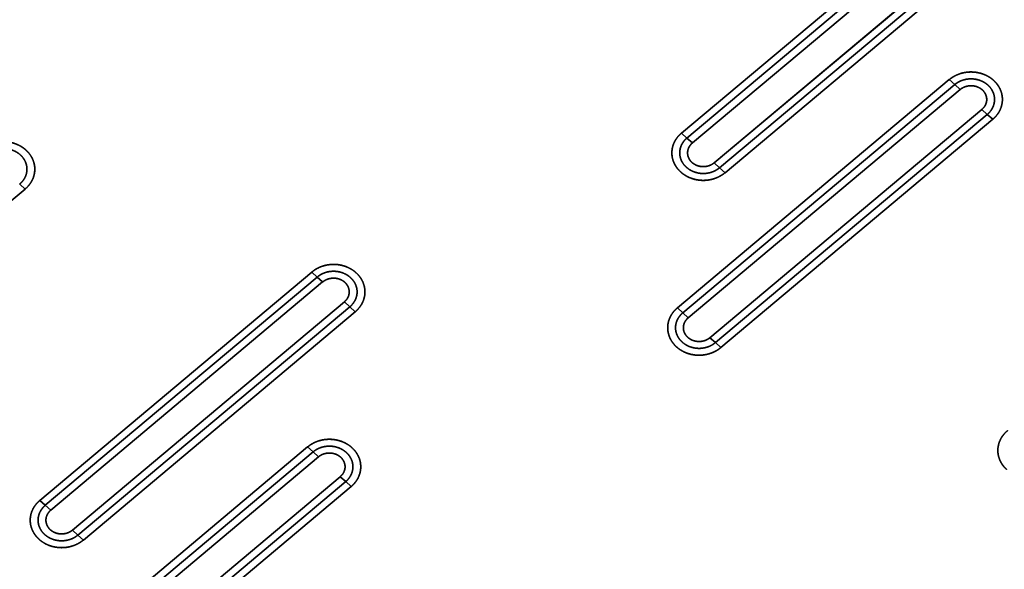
# Model space of a CAD drawing. Extents: x -8 to 2003, y -38 to 1514.
# Tile 4 of 31: x 251 to 440, y 272 to 377. Entities that reach past the tile are written whole.
import ezdxf

# ---------------------------------------------------------------- set-up
doc = ezdxf.new("R2010")
doc.units = 0
doc.layers.get('0').update_dxf_attribs({"lineweight": 13})

# ---------------------------------------------------------------- blocks, each defined once
blk = doc.blocks.new('BLOCK59')
at = {"color": 7, "lineweight": 35}
for p, q in [((260.4, 339.08), (208.43, 295.48)), ((260.4, 339.08), (208.43, 295.48)), ((261.44, 338.14), (209.47, 294.53)), ((209.47, 294.53), (261.44, 338.14)), ((210.51, 293.58), (262.48, 337.19)), ((210.51, 293.58), (262.48, 337.19)), ((214.66, 289.8), (266.63, 333.4)), ((266.63, 333.4), (214.66, 289.8)), ((215.7, 288.85), (267.67, 332.45)), ((215.7, 288.85), (267.67, 332.45)), ((216.74, 287.9), (268.7, 331.51)), ((216.74, 287.9), (268.7, 331.51)), ((259.6, 305.68), (207.63, 262.08)), ((259.6, 305.68), (207.63, 262.08)), ((260.64, 304.73), (208.67, 261.13)), ((208.67, 261.13), (260.64, 304.73)), ((209.71, 260.18), (261.68, 303.79)), ((209.71, 260.18), (261.68, 303.79)), ((213.86, 256.39), (265.83, 300)), ((265.83, 300), (213.86, 256.39)), ((214.9, 255.44), (266.87, 299.05)), ((214.9, 255.44), (266.87, 299.05)), ((215.94, 254.5), (267.91, 298.1)), ((215.94, 254.5), (267.91, 298.1)), ((31.02, 241.18), (82.99, 284.78)), ((31.02, 241.18), (82.99, 284.78)), ((137.78, 268.93), (85.81, 225.32)), ((137.78, 268.93), (85.81, 225.32)), ((138.82, 267.98), (86.85, 224.37)), ((86.85, 224.37), (138.82, 267.98)), ((87.89, 223.43), (139.85, 267.03)), ((87.89, 223.43), (139.85, 267.03)), ((92.04, 219.64), (144.01, 263.24)), ((144.01, 263.24), (92.04, 219.64)), ((93.08, 218.69), (145.05, 262.29)), ((93.08, 218.69), (145.05, 262.29)), ((94.12, 217.74), (146.08, 261.35)), ((94.12, 217.74), (146.08, 261.35)), ((136.98, 235.52), (85.01, 191.92)), ((136.98, 235.52), (85.01, 191.92)), ((138.02, 234.57), (86.05, 190.97)), ((86.05, 190.97), (138.02, 234.57)), ((87.09, 190.02), (139.05, 233.63)), ((87.09, 190.02), (139.05, 233.63)), ((91.24, 186.23), (143.21, 229.84)), ((143.21, 229.84), (91.24, 186.23)), ((92.28, 185.29), (144.25, 228.89)), ((92.28, 185.29), (144.25, 228.89)), ((93.32, 184.34), (145.28, 227.94)), ((93.32, 184.34), (145.28, 227.94))]:
    blk.add_line(p, q, dxfattribs=at)
at = {"color": 7, "lineweight": 35, "ltscale": 0.035136}
for p, q in [((259.6, 305.68), (260.64, 304.73)), ((259.6, 305.68), (260.64, 304.73)), ((260.64, 304.73), (261.68, 303.79)), ((260.64, 304.73), (261.68, 303.79)), ((266.87, 299.05), (265.83, 300)), ((266.87, 299.05), (265.83, 300)), ((267.91, 298.1), (266.87, 299.05)), ((267.91, 298.1), (266.87, 299.05)), ((208.43, 295.48), (209.47, 294.53)), ((208.43, 295.48), (209.47, 294.53)), ((209.47, 294.53), (210.51, 293.58)), ((209.47, 294.53), (210.51, 293.58)), ((215.7, 288.85), (214.66, 289.8)), ((215.7, 288.85), (214.66, 289.8)), ((216.74, 287.9), (215.7, 288.85)), ((216.74, 287.9), (215.7, 288.85)), ((82.99, 284.78), (81.95, 285.73)), ((82.99, 284.78), (81.95, 285.73)), ((137.78, 268.93), (138.82, 267.98)), ((137.78, 268.93), (138.82, 267.98)), ((138.82, 267.98), (139.85, 267.03)), ((138.82, 267.98), (139.85, 267.03)), ((145.05, 262.29), (144.01, 263.24)), ((145.05, 262.29), (144.01, 263.24)), ((146.08, 261.35), (145.05, 262.29)), ((146.08, 261.35), (145.05, 262.29)), ((207.63, 262.08), (208.67, 261.13)), ((207.63, 262.08), (208.67, 261.13)), ((208.67, 261.13), (209.71, 260.18)), ((208.67, 261.13), (209.71, 260.18)), ((214.9, 255.44), (213.86, 256.39)), ((214.9, 255.44), (213.86, 256.39)), ((215.94, 254.5), (214.9, 255.44)), ((215.94, 254.5), (214.9, 255.44)), ((136.98, 235.52), (138.02, 234.57)), ((136.98, 235.52), (138.02, 234.57)), ((138.02, 234.57), (139.05, 233.63)), ((138.02, 234.57), (139.05, 233.63)), ((144.25, 228.89), (143.21, 229.84)), ((144.25, 228.89), (143.21, 229.84)), ((145.28, 227.94), (144.25, 228.89)), ((145.28, 227.94), (144.25, 228.89)), ((85.81, 225.32), (86.85, 224.37)), ((85.81, 225.32), (86.85, 224.37)), ((86.85, 224.37), (87.89, 223.43)), ((86.85, 224.37), (87.89, 223.43)), ((93.08, 218.69), (92.04, 219.64)), ((93.08, 218.69), (92.04, 219.64)), ((94.12, 217.74), (93.08, 218.69)), ((94.12, 217.74), (93.08, 218.69))]:
    blk.add_line(p, q, dxfattribs=at)
at = {"color": 7, "lineweight": 35}
for points, knots in [([(259.6, 305.68), (260.01, 306.03), (260.47, 306.33), (260.96, 306.58), (262.01, 306.98), (263.12, 307.15), (263.7, 307.18), (264.83, 307.12), (265.92, 306.82), (266.45, 306.62), (267.1, 306.28), (267.69, 305.86), (267.83, 305.75), (267.96, 305.64), (268.08, 305.53)], [0, 0, 0, 0, 0, 0, 3.548015, 3.548015, 3.548015, 7.176611, 7.176611, 7.176611, 10.782581, 10.782581, 10.782581, 11.906057, 11.906057, 11.906057, 11.906057, 11.906057, 11.906057]), ([(268.08, 305.53), (267.59, 305.98), (267, 306.38), (266.33, 306.71), (264.86, 307.16), (263.29, 307.19), (262.52, 307.1), (261.41, 306.79), (260.44, 306.29), (260.14, 306.1), (259.86, 305.9), (259.6, 305.68)], [0, 0, 0, 0, 0, 0, 6.233792, 6.233792, 6.233792, 12.425767, 12.425767, 12.425767, 15.561344, 15.561344, 15.561344, 15.561344, 15.561344, 15.561344]), ([(260.64, 304.73), (261.12, 305.14), (261.67, 305.46), (262.29, 305.68), (263.52, 305.92), (264.76, 305.78), (265.34, 305.63), (266.28, 305.23), (267.05, 304.61), (267.34, 304.32), (267.82, 303.68), (268.11, 302.96), (268.21, 302.6), (268.32, 301.73), (268.15, 300.87), (267.97, 300.39), (267.64, 299.83), (267.19, 299.35), (267.09, 299.24), (266.98, 299.14), (266.87, 299.05)], [0, 0, 0, 0, 0, 0, 4.718868, 4.718868, 4.718868, 9.044568, 9.044568, 9.044568, 12.144535, 12.144535, 12.144535, 15.08514, 15.08514, 15.08514, 18.964181, 18.964181, 18.964181, 20.080986, 20.080986, 20.080986, 20.080986, 20.080986, 20.080986]), ([(260.64, 304.73), (260.95, 305), (261.31, 305.23), (261.68, 305.42), (262.57, 305.75), (263.51, 305.86), (264.03, 305.86), (264.99, 305.74), (265.88, 305.39), (266.27, 305.19), (266.96, 304.72), (267.52, 304.1), (267.74, 303.77), (268.1, 303.08), (268.25, 302.33), (268.28, 301.96), (268.23, 301.21), (267.99, 300.5), (267.83, 300.16), (267.54, 299.72), (267.18, 299.34), (267.08, 299.24), (266.98, 299.14), (266.87, 299.05)], [0, 0, 0, 0, 0, 0, 2.812135, 2.812135, 2.812135, 6.245007, 6.245007, 6.245007, 9.14838, 9.14838, 9.14838, 11.888758, 11.888758, 11.888758, 14.49643, 14.49643, 14.49643, 17.115495, 17.115495, 17.115495, 18.087579, 18.087579, 18.087579, 18.087579, 18.087579, 18.087579]), ([(268.08, 305.53), (268.47, 305.17), (268.82, 304.77), (269.11, 304.34), (269.57, 303.41), (269.76, 302.41), (269.79, 301.91), (269.71, 300.9), (269.37, 299.94), (269.13, 299.49), (268.74, 298.93), (268.27, 298.43), (268.15, 298.32), (268.03, 298.21), (267.91, 298.1)], [0, 0, 0, 0, 0, 0, 3.459933, 3.459933, 3.459933, 6.845015, 6.845015, 6.845015, 10.255085, 10.255085, 10.255085, 11.337267, 11.337267, 11.337267, 11.337267, 11.337267, 11.337267]), ([(267.91, 298.1), (268.39, 298.51), (268.83, 298.99), (269.2, 299.55), (269.68, 300.66), (269.8, 301.87), (269.77, 302.4), (269.56, 303.44), (269.08, 304.38), (268.79, 304.81), (268.45, 305.19), (268.08, 305.53)], [0, 0, 0, 0, 0, 0, 5.867986, 5.867986, 5.867986, 10.485978, 10.485978, 10.485978, 15.122819, 15.122819, 15.122819, 15.122819, 15.122819, 15.122819]), ([(261.68, 303.79), (261.95, 304.02), (262.27, 304.21), (262.61, 304.35), (263.34, 304.54), (264.1, 304.53), (264.48, 304.47), (265.02, 304.31), (265.5, 304.04), (265.65, 303.94), (265.79, 303.83), (265.92, 303.71)], [0, 0, 0, 0, 0, 0, 3.068636, 3.068636, 3.068636, 6.169147, 6.169147, 6.169147, 7.68035, 7.68035, 7.68035, 7.68035, 7.68035, 7.68035]), ([(261.68, 303.79), (261.94, 304), (262.23, 304.19), (262.56, 304.33), (263.33, 304.55), (264.14, 304.54), (264.59, 304.46), (265.14, 304.26), (265.62, 303.95), (265.72, 303.88), (265.82, 303.79), (265.92, 303.71)], [0, 0, 0, 0, 0, 0, 2.938005, 2.938005, 2.938005, 6.668285, 6.668285, 6.668285, 7.774305, 7.774305, 7.774305, 7.774305, 7.774305, 7.774305]), ([(265.92, 303.71), (266.18, 303.47), (266.4, 303.2), (266.56, 302.89), (266.79, 302.25), (266.77, 301.57), (266.7, 301.24), (266.5, 300.77), (266.2, 300.36), (266.08, 300.23), (265.96, 300.11), (265.83, 300)], [0, 0, 0, 0, 0, 0, 3.007019, 3.007019, 3.007019, 5.984959, 5.984959, 5.984959, 7.462987, 7.462987, 7.462987, 7.462987, 7.462987, 7.462987]), ([(265.92, 303.71), (266.15, 303.49), (266.35, 303.25), (266.52, 302.98), (266.74, 302.41), (266.78, 301.8), (266.75, 301.5), (266.61, 300.98), (266.33, 300.52), (266.18, 300.33), (266.01, 300.15), (265.83, 300)], [0, 0, 0, 0, 0, 0, 2.763179, 2.763179, 2.763179, 5.471154, 5.471154, 5.471154, 7.56044, 7.56044, 7.56044, 7.56044, 7.56044, 7.56044]), ([(208.43, 295.48), (207.95, 295.07), (207.51, 294.59), (207.14, 294.03), (206.65, 292.92), (206.54, 291.72), (206.57, 291.18), (206.78, 290.14), (207.25, 289.2), (207.55, 288.77), (207.89, 288.39), (208.25, 288.06)], [0, 0, 0, 0, 0, 0, 5.867986, 5.867986, 5.867986, 10.485978, 10.485978, 10.485978, 15.122819, 15.122819, 15.122819, 15.122819, 15.122819, 15.122819]), ([(208.25, 288.06), (207.87, 288.41), (207.52, 288.81), (207.23, 289.24), (206.77, 290.17), (206.57, 291.17), (206.54, 291.67), (206.62, 292.68), (206.97, 293.64), (207.21, 294.1), (207.59, 294.66), (208.07, 295.15), (208.18, 295.26), (208.31, 295.37), (208.43, 295.48)], [0, 0, 0, 0, 0, 0, 3.459933, 3.459933, 3.459933, 6.845015, 6.845015, 6.845015, 10.255085, 10.255085, 10.255085, 11.337267, 11.337267, 11.337267, 11.337267, 11.337267, 11.337267]), ([(74.69, 292.36), (75.1, 292.71), (75.56, 293.01), (76.05, 293.26), (77.1, 293.66), (78.21, 293.83), (78.78, 293.86), (79.92, 293.8), (81.01, 293.5), (81.54, 293.3), (82.19, 292.96), (82.78, 292.54), (82.91, 292.43), (83.04, 292.32), (83.17, 292.21)], [0, 0, 0, 0, 0, 0, 3.548015, 3.548015, 3.548015, 7.176611, 7.176611, 7.176611, 10.782581, 10.782581, 10.782581, 11.906057, 11.906057, 11.906057, 11.906057, 11.906057, 11.906057]), ([(83.17, 292.21), (82.67, 292.66), (82.09, 293.06), (81.41, 293.39), (79.95, 293.84), (78.38, 293.87), (77.6, 293.78), (76.49, 293.47), (75.53, 292.97), (75.23, 292.78), (74.94, 292.58), (74.69, 292.36)], [0, 0, 0, 0, 0, 0, 6.233792, 6.233792, 6.233792, 12.425767, 12.425767, 12.425767, 15.561344, 15.561344, 15.561344, 15.561344, 15.561344, 15.561344]), ([(215.7, 288.85), (215.22, 288.45), (214.66, 288.13), (214.05, 287.9), (212.82, 287.66), (211.58, 287.8), (211, 287.95), (210.06, 288.35), (209.29, 288.97), (209, 289.26), (208.52, 289.9), (208.22, 290.62), (208.13, 290.98), (208.02, 291.85), (208.19, 292.72), (208.37, 293.19), (208.7, 293.75), (209.14, 294.23), (209.25, 294.34), (209.36, 294.44), (209.47, 294.53)], [0, 0, 0, 0, 0, 0, 4.718867, 4.718867, 4.718867, 9.044567, 9.044567, 9.044567, 12.144534, 12.144534, 12.144534, 15.08514, 15.08514, 15.08514, 18.96418, 18.96418, 18.96418, 20.080986, 20.080986, 20.080986, 20.080986, 20.080986, 20.080986]), ([(215.7, 288.85), (215.38, 288.58), (215.03, 288.35), (214.65, 288.16), (213.77, 287.83), (212.83, 287.72), (212.3, 287.72), (211.35, 287.85), (210.46, 288.19), (210.07, 288.39), (209.37, 288.86), (208.82, 289.48), (208.59, 289.81), (208.24, 290.5), (208.08, 291.25), (208.06, 291.62), (208.1, 292.37), (208.34, 293.08), (208.51, 293.42), (208.8, 293.86), (209.15, 294.24), (209.26, 294.34), (209.36, 294.44), (209.47, 294.53)], [0, 0, 0, 0, 0, 0, 2.812135, 2.812135, 2.812135, 6.245007, 6.245007, 6.245007, 9.14838, 9.14838, 9.14838, 11.888757, 11.888757, 11.888757, 14.49643, 14.49643, 14.49643, 17.115495, 17.115495, 17.115495, 18.087579, 18.087579, 18.087579, 18.087579, 18.087579, 18.087579]), ([(210.42, 289.87), (210.18, 290.09), (209.98, 290.33), (209.82, 290.6), (209.59, 291.18), (209.56, 291.78), (209.59, 292.08), (209.73, 292.6), (210.01, 293.07), (210.16, 293.26), (210.32, 293.43), (210.51, 293.58)], [0, 0, 0, 0, 0, 0, 2.763179, 2.763179, 2.763179, 5.471154, 5.471154, 5.471154, 7.56044, 7.56044, 7.56044, 7.56044, 7.56044, 7.56044]), ([(210.42, 289.87), (210.16, 290.11), (209.94, 290.38), (209.77, 290.69), (209.55, 291.33), (209.57, 292.01), (209.64, 292.34), (209.83, 292.81), (210.14, 293.22), (210.25, 293.35), (210.38, 293.47), (210.51, 293.58)], [0, 0, 0, 0, 0, 0, 3.007019, 3.007019, 3.007019, 5.984959, 5.984959, 5.984959, 7.462987, 7.462987, 7.462987, 7.462987, 7.462987, 7.462987]), ([(75.72, 291.41), (76.2, 291.82), (76.76, 292.14), (77.37, 292.36), (78.6, 292.6), (79.85, 292.46), (80.43, 292.31), (81.36, 291.91), (82.14, 291.29), (82.42, 291), (82.9, 290.36), (83.2, 289.64), (83.3, 289.28), (83.4, 288.41), (83.24, 287.55), (83.06, 287.07), (82.72, 286.51), (82.28, 286.03), (82.17, 285.92), (82.07, 285.82), (81.95, 285.73)], [0, 0, 0, 0, 0, 0, 4.718867, 4.718867, 4.718867, 9.044567, 9.044567, 9.044567, 12.144534, 12.144534, 12.144534, 15.085139, 15.085139, 15.085139, 18.96418, 18.96418, 18.96418, 20.080986, 20.080986, 20.080986, 20.080986, 20.080986, 20.080986]), ([(75.72, 291.41), (76.04, 291.68), (76.39, 291.91), (76.77, 292.1), (77.65, 292.43), (78.59, 292.54), (79.12, 292.54), (80.08, 292.42), (80.97, 292.07), (81.35, 291.87), (82.05, 291.4), (82.6, 290.78), (82.83, 290.45), (83.18, 289.76), (83.34, 289.01), (83.37, 288.64), (83.32, 287.89), (83.08, 287.18), (82.91, 286.84), (82.62, 286.4), (82.27, 286.02), (82.17, 285.92), (82.06, 285.82), (81.95, 285.73)], [0, 0, 0, 0, 0, 0, 2.812135, 2.812135, 2.812135, 6.245007, 6.245007, 6.245007, 9.14838, 9.14838, 9.14838, 11.888757, 11.888757, 11.888757, 14.49643, 14.49643, 14.49643, 17.115495, 17.115495, 17.115495, 18.087579, 18.087579, 18.087579, 18.087579, 18.087579, 18.087579]), ([(83.17, 292.21), (83.56, 291.85), (83.9, 291.45), (84.19, 291.02), (84.65, 290.09), (84.85, 289.09), (84.88, 288.59), (84.8, 287.58), (84.45, 286.62), (84.22, 286.17), (83.83, 285.61), (83.36, 285.11), (83.24, 285), (83.12, 284.89), (82.99, 284.78)], [0, 0, 0, 0, 0, 0, 3.459933, 3.459933, 3.459933, 6.845015, 6.845015, 6.845015, 10.255085, 10.255085, 10.255085, 11.337267, 11.337267, 11.337267, 11.337267, 11.337267, 11.337267]), ([(82.99, 284.78), (83.47, 285.19), (83.92, 285.67), (84.29, 286.23), (84.77, 287.34), (84.88, 288.55), (84.86, 289.08), (84.65, 290.12), (84.17, 291.06), (83.87, 291.49), (83.54, 291.87), (83.17, 292.21)], [0, 0, 0, 0, 0, 0, 5.867986, 5.867986, 5.867986, 10.485978, 10.485978, 10.485978, 15.122819, 15.122819, 15.122819, 15.122819, 15.122819, 15.122819]), ([(214.66, 289.8), (214.39, 289.56), (214.07, 289.37), (213.73, 289.23), (213, 289.04), (212.24, 289.05), (211.86, 289.11), (211.32, 289.28), (210.84, 289.55), (210.69, 289.64), (210.55, 289.75), (210.42, 289.87)], [0, 0, 0, 0, 0, 0, 3.068636, 3.068636, 3.068636, 6.169147, 6.169147, 6.169147, 7.68035, 7.68035, 7.68035, 7.68035, 7.68035, 7.68035]), ([(214.66, 289.8), (214.4, 289.58), (214.11, 289.39), (213.78, 289.25), (213.01, 289.03), (212.19, 289.04), (211.74, 289.12), (211.19, 289.32), (210.72, 289.63), (210.61, 289.71), (210.51, 289.79), (210.42, 289.87)], [0, 0, 0, 0, 0, 0, 2.938005, 2.938005, 2.938005, 6.668285, 6.668285, 6.668285, 7.774305, 7.774305, 7.774305, 7.774305, 7.774305, 7.774305]), ([(216.74, 287.9), (216.32, 287.55), (215.87, 287.25), (215.37, 287), (214.33, 286.61), (213.21, 286.43), (212.64, 286.4), (211.51, 286.47), (210.41, 286.76), (209.89, 286.96), (209.23, 287.3), (208.65, 287.72), (208.51, 287.83), (208.38, 287.94), (208.25, 288.06)], [0, 0, 0, 0, 0, 0, 3.548015, 3.548015, 3.548015, 7.176611, 7.176611, 7.176611, 10.782581, 10.782581, 10.782581, 11.906057, 11.906057, 11.906057, 11.906057, 11.906057, 11.906057]), ([(208.25, 288.06), (208.75, 287.61), (209.34, 287.2), (210.01, 286.88), (211.48, 286.42), (213.04, 286.39), (213.82, 286.49), (214.93, 286.79), (215.89, 287.29), (216.2, 287.48), (216.48, 287.68), (216.74, 287.9)], [0, 0, 0, 0, 0, 0, 6.233792, 6.233792, 6.233792, 12.425767, 12.425767, 12.425767, 15.561344, 15.561344, 15.561344, 15.561344, 15.561344, 15.561344]), ([(137.78, 268.93), (138.19, 269.27), (138.65, 269.57), (139.14, 269.82), (140.19, 270.22), (141.3, 270.39), (141.87, 270.42), (143.01, 270.36), (144.1, 270.07), (144.63, 269.87), (145.28, 269.53), (145.87, 269.1), (146, 269), (146.13, 268.89), (146.26, 268.77)], [0, 0, 0, 0, 0, 0, 3.548015, 3.548015, 3.548015, 7.176611, 7.176611, 7.176611, 10.782581, 10.782581, 10.782581, 11.906057, 11.906057, 11.906057, 11.906057, 11.906057, 11.906057]), ([(146.26, 268.77), (145.77, 269.22), (145.18, 269.62), (144.5, 269.95), (143.04, 270.41), (141.47, 270.44), (140.7, 270.34), (139.59, 270.04), (138.62, 269.53), (138.32, 269.35), (138.04, 269.14), (137.78, 268.93)], [0, 0, 0, 0, 0, 0, 6.233792, 6.233792, 6.233792, 12.425767, 12.425767, 12.425767, 15.561344, 15.561344, 15.561344, 15.561344, 15.561344, 15.561344]), ([(138.82, 267.98), (139.29, 268.38), (139.85, 268.7), (140.47, 268.93), (141.7, 269.16), (142.94, 269.03), (143.52, 268.88), (144.45, 268.48), (145.23, 267.86), (145.52, 267.56), (146, 266.93), (146.29, 266.21), (146.39, 265.84), (146.5, 264.97), (146.33, 264.11), (146.15, 263.64), (145.81, 263.08), (145.37, 262.59), (145.27, 262.49), (145.16, 262.39), (145.05, 262.29)], [0, 0, 0, 0, 0, 0, 4.718866, 4.718866, 4.718866, 9.044566, 9.044566, 9.044566, 12.144533, 12.144533, 12.144533, 15.085139, 15.085139, 15.085139, 18.964179, 18.964179, 18.964179, 20.080986, 20.080986, 20.080986, 20.080986, 20.080986, 20.080986]), ([(138.82, 267.98), (139.13, 268.24), (139.48, 268.47), (139.86, 268.66), (140.74, 268.99), (141.69, 269.11), (142.21, 269.11), (143.17, 268.98), (144.06, 268.64), (144.45, 268.44), (145.14, 267.96), (145.69, 267.35), (145.92, 267.02), (146.27, 266.33), (146.43, 265.58), (146.46, 265.2), (146.41, 264.46), (146.17, 263.75), (146, 263.4), (145.72, 262.97), (145.36, 262.58), (145.26, 262.48), (145.15, 262.39), (145.05, 262.29)], [0, 0, 0, 0, 0, 0, 2.812135, 2.812135, 2.812135, 6.245007, 6.245007, 6.245007, 9.14838, 9.14838, 9.14838, 11.888757, 11.888757, 11.888757, 14.49643, 14.49643, 14.49643, 17.115495, 17.115495, 17.115495, 18.087579, 18.087579, 18.087579, 18.087579, 18.087579, 18.087579]), ([(139.85, 267.03), (140.13, 267.26), (140.44, 267.45), (140.79, 267.6), (141.52, 267.79), (142.28, 267.77), (142.66, 267.72), (143.2, 267.55), (143.68, 267.28), (143.83, 267.18), (143.97, 267.07), (144.1, 266.95)], [0, 0, 0, 0, 0, 0, 3.068636, 3.068636, 3.068636, 6.169147, 6.169147, 6.169147, 7.68035, 7.68035, 7.68035, 7.68035, 7.68035, 7.68035]), ([(139.85, 267.03), (140.11, 267.25), (140.41, 267.43), (140.73, 267.57), (141.51, 267.79), (142.32, 267.78), (142.77, 267.7), (143.32, 267.5), (143.8, 267.2), (143.9, 267.12), (144, 267.04), (144.1, 266.95)], [0, 0, 0, 0, 0, 0, 2.938005, 2.938005, 2.938005, 6.668285, 6.668285, 6.668285, 7.774305, 7.774305, 7.774305, 7.774305, 7.774305, 7.774305]), ([(146.26, 268.77), (146.65, 268.42), (146.99, 268.02), (147.29, 267.58), (147.74, 266.66), (147.94, 265.66), (147.97, 265.15), (147.89, 264.14), (147.55, 263.19), (147.31, 262.73), (146.92, 262.17), (146.45, 261.68), (146.33, 261.56), (146.21, 261.45), (146.08, 261.35)], [0, 0, 0, 0, 0, 0, 3.459933, 3.459933, 3.459933, 6.845015, 6.845015, 6.845015, 10.255085, 10.255085, 10.255085, 11.337267, 11.337267, 11.337267, 11.337267, 11.337267, 11.337267]), ([(146.08, 261.35), (146.57, 261.75), (147.01, 262.24), (147.38, 262.8), (147.86, 263.91), (147.98, 265.11), (147.95, 265.64), (147.74, 266.69), (147.26, 267.62), (146.97, 268.05), (146.63, 268.44), (146.26, 268.77)], [0, 0, 0, 0, 0, 0, 5.867986, 5.867986, 5.867986, 10.485978, 10.485978, 10.485978, 15.122819, 15.122819, 15.122819, 15.122819, 15.122819, 15.122819]), ([(144.1, 266.95), (144.36, 266.72), (144.57, 266.44), (144.74, 266.14), (144.96, 265.49), (144.94, 264.82), (144.87, 264.49), (144.68, 264.01), (144.38, 263.6), (144.26, 263.47), (144.14, 263.35), (144.01, 263.24)], [0, 0, 0, 0, 0, 0, 3.007019, 3.007019, 3.007019, 5.984959, 5.984959, 5.984959, 7.462987, 7.462987, 7.462987, 7.462987, 7.462987, 7.462987]), ([(144.1, 266.95), (144.33, 266.74), (144.53, 266.49), (144.69, 266.22), (144.92, 265.65), (144.96, 265.04), (144.93, 264.74), (144.78, 264.23), (144.5, 263.76), (144.36, 263.57), (144.19, 263.4), (144.01, 263.24)], [0, 0, 0, 0, 0, 0, 2.763179, 2.763179, 2.763179, 5.471154, 5.471154, 5.471154, 7.56044, 7.56044, 7.56044, 7.56044, 7.56044, 7.56044]), ([(207.45, 254.65), (207.07, 255.01), (206.72, 255.41), (206.43, 255.84), (205.97, 256.76), (205.77, 257.77), (205.74, 258.27), (205.82, 259.28), (206.17, 260.24), (206.41, 260.69), (206.79, 261.25), (207.27, 261.74), (207.38, 261.86), (207.51, 261.97), (207.63, 262.08)], [0, 0, 0, 0, 0, 0, 3.459933, 3.459933, 3.459933, 6.845015, 6.845015, 6.845015, 10.255085, 10.255085, 10.255085, 11.337267, 11.337267, 11.337267, 11.337267, 11.337267, 11.337267]), ([(207.63, 262.08), (207.15, 261.67), (206.71, 261.19), (206.34, 260.63), (205.85, 259.52), (205.74, 258.31), (205.77, 257.78), (205.98, 256.74), (206.45, 255.8), (206.75, 255.37), (207.09, 254.99), (207.45, 254.65)], [0, 0, 0, 0, 0, 0, 5.867986, 5.867986, 5.867986, 10.485978, 10.485978, 10.485978, 15.122819, 15.122819, 15.122819, 15.122819, 15.122819, 15.122819]), ([(214.9, 255.44), (214.42, 255.04), (213.86, 254.72), (213.25, 254.5), (212.02, 254.26), (210.78, 254.4), (210.2, 254.55), (209.26, 254.95), (208.49, 255.57), (208.2, 255.86), (207.72, 256.49), (207.42, 257.22), (207.33, 257.58), (207.22, 258.45), (207.39, 259.31), (207.57, 259.78), (207.9, 260.35), (208.34, 260.83), (208.45, 260.93), (208.56, 261.03), (208.67, 261.13)], [0, 0, 0, 0, 0, 0, 4.718866, 4.718866, 4.718866, 9.044567, 9.044567, 9.044567, 12.144534, 12.144534, 12.144534, 15.085139, 15.085139, 15.085139, 18.96418, 18.96418, 18.96418, 20.080986, 20.080986, 20.080986, 20.080986, 20.080986, 20.080986]), ([(214.9, 255.44), (214.58, 255.18), (214.23, 254.95), (213.85, 254.76), (212.97, 254.43), (212.03, 254.32), (211.5, 254.32), (210.55, 254.44), (209.66, 254.78), (209.27, 254.99), (208.58, 255.46), (208.02, 256.08), (207.79, 256.41), (207.44, 257.1), (207.28, 257.85), (207.26, 258.22), (207.3, 258.97), (207.54, 259.68), (207.71, 260.02), (208, 260.45), (208.35, 260.84), (208.46, 260.94), (208.56, 261.04), (208.67, 261.13)], [0, 0, 0, 0, 0, 0, 2.812135, 2.812135, 2.812135, 6.245007, 6.245007, 6.245007, 9.14838, 9.14838, 9.14838, 11.888757, 11.888757, 11.888757, 14.49643, 14.49643, 14.49643, 17.115495, 17.115495, 17.115495, 18.087579, 18.087579, 18.087579, 18.087579, 18.087579, 18.087579]), ([(209.62, 256.47), (209.36, 256.71), (209.14, 256.98), (208.97, 257.28), (208.75, 257.93), (208.77, 258.6), (208.84, 258.94), (209.03, 259.41), (209.34, 259.82), (209.45, 259.95), (209.58, 260.07), (209.71, 260.18)], [0, 0, 0, 0, 0, 0, 3.007019, 3.007019, 3.007019, 5.984959, 5.984959, 5.984959, 7.462987, 7.462987, 7.462987, 7.462987, 7.462987, 7.462987]), ([(209.62, 256.47), (209.38, 256.68), (209.18, 256.93), (209.02, 257.2), (208.79, 257.77), (208.76, 258.38), (208.79, 258.68), (208.93, 259.2), (209.21, 259.66), (209.36, 259.85), (209.52, 260.03), (209.71, 260.18)], [0, 0, 0, 0, 0, 0, 2.763179, 2.763179, 2.763179, 5.471154, 5.471154, 5.471154, 7.56044, 7.56044, 7.56044, 7.56044, 7.56044, 7.56044]), ([(213.86, 256.39), (213.59, 256.16), (213.27, 255.97), (212.93, 255.82), (212.2, 255.63), (211.44, 255.65), (211.06, 255.71), (210.52, 255.87), (210.04, 256.14), (209.89, 256.24), (209.75, 256.35), (209.62, 256.47)], [0, 0, 0, 0, 0, 0, 3.068636, 3.068636, 3.068636, 6.169147, 6.169147, 6.169147, 7.68035, 7.68035, 7.68035, 7.68035, 7.68035, 7.68035]), ([(213.86, 256.39), (213.6, 256.17), (213.31, 255.99), (212.98, 255.85), (212.21, 255.63), (211.39, 255.64), (210.94, 255.72), (210.39, 255.92), (209.92, 256.23), (209.81, 256.3), (209.71, 256.38), (209.62, 256.47)], [0, 0, 0, 0, 0, 0, 2.938005, 2.938005, 2.938005, 6.668285, 6.668285, 6.668285, 7.774305, 7.774305, 7.774305, 7.774305, 7.774305, 7.774305]), ([(215.94, 254.5), (215.52, 254.15), (215.07, 253.85), (214.57, 253.6), (213.53, 253.2), (212.41, 253.03), (211.84, 253), (210.71, 253.06), (209.61, 253.35), (209.09, 253.56), (208.43, 253.89), (207.85, 254.32), (207.71, 254.43), (207.58, 254.54), (207.45, 254.65)], [0, 0, 0, 0, 0, 0, 3.548015, 3.548015, 3.548015, 7.176611, 7.176611, 7.176611, 10.782581, 10.782581, 10.782581, 11.906057, 11.906057, 11.906057, 11.906057, 11.906057, 11.906057]), ([(207.45, 254.65), (207.95, 254.2), (208.54, 253.8), (209.21, 253.47), (210.68, 253.02), (212.24, 252.99), (213.02, 253.08), (214.13, 253.39), (215.09, 253.89), (215.4, 254.08), (215.68, 254.28), (215.94, 254.5)], [0, 0, 0, 0, 0, 0, 6.233792, 6.233792, 6.233792, 12.425767, 12.425767, 12.425767, 15.561343, 15.561343, 15.561343, 15.561343, 15.561343, 15.561343]), ([(270.55, 231.22), (270.16, 231.57), (269.81, 231.97), (269.52, 232.41), (269.06, 233.33), (268.87, 234.33), (268.84, 234.84), (268.92, 235.84), (269.26, 236.8), (269.5, 237.26), (269.89, 237.82), (270.36, 238.31), (270.48, 238.42), (270.6, 238.53), (270.73, 238.64)], [0, 0, 0, 0, 0, 0, 3.459933, 3.459933, 3.459933, 6.845015, 6.845015, 6.845015, 10.255085, 10.255085, 10.255085, 11.337267, 11.337267, 11.337267, 11.337267, 11.337267, 11.337267]), ([(270.73, 238.64), (270.24, 238.23), (269.8, 237.75), (269.43, 237.19), (268.95, 236.08), (268.83, 234.88), (268.86, 234.34), (269.07, 233.3), (269.55, 232.36), (269.84, 231.94), (270.18, 231.55), (270.55, 231.22)], [0, 0, 0, 0, 0, 0, 5.867986, 5.867986, 5.867986, 10.485978, 10.485978, 10.485978, 15.122819, 15.122819, 15.122819, 15.122819, 15.122819, 15.122819]), ([(136.98, 235.52), (137.39, 235.87), (137.85, 236.17), (138.34, 236.42), (139.39, 236.82), (140.5, 236.99), (141.07, 237.02), (142.21, 236.96), (143.3, 236.66), (143.83, 236.46), (144.48, 236.12), (145.07, 235.7), (145.2, 235.59), (145.34, 235.48), (145.46, 235.37)], [0, 0, 0, 0, 0, 0, 3.548015, 3.548015, 3.548015, 7.176611, 7.176611, 7.176611, 10.782581, 10.782581, 10.782581, 11.906057, 11.906057, 11.906057, 11.906057, 11.906057, 11.906057]), ([(145.46, 235.37), (144.97, 235.82), (144.38, 236.22), (143.7, 236.55), (142.24, 237), (140.67, 237.03), (139.9, 236.94), (138.79, 236.63), (137.82, 236.13), (137.52, 235.94), (137.24, 235.74), (136.98, 235.52)], [0, 0, 0, 0, 0, 0, 6.233792, 6.233792, 6.233792, 12.425767, 12.425767, 12.425767, 15.561343, 15.561343, 15.561343, 15.561343, 15.561343, 15.561343]), ([(138.02, 234.57), (138.5, 234.98), (139.05, 235.3), (139.67, 235.52), (140.9, 235.76), (142.14, 235.62), (142.72, 235.47), (143.65, 235.07), (144.43, 234.45), (144.72, 234.16), (145.2, 233.53), (145.49, 232.8), (145.59, 232.44), (145.7, 231.57), (145.53, 230.71), (145.35, 230.24), (145.01, 229.67), (144.57, 229.19), (144.47, 229.09), (144.36, 228.99), (144.25, 228.89)], [0, 0, 0, 0, 0, 0, 4.718868, 4.718868, 4.718868, 9.044568, 9.044568, 9.044568, 12.144535, 12.144535, 12.144535, 15.08514, 15.08514, 15.08514, 18.964181, 18.964181, 18.964181, 20.080986, 20.080986, 20.080986, 20.080986, 20.080986, 20.080986]), ([(138.02, 234.57), (138.33, 234.84), (138.68, 235.07), (139.06, 235.26), (139.94, 235.59), (140.89, 235.7), (141.41, 235.7), (142.37, 235.58), (143.26, 235.23), (143.65, 235.03), (144.34, 234.56), (144.89, 233.94), (145.12, 233.61), (145.47, 232.92), (145.63, 232.17), (145.66, 231.8), (145.61, 231.05), (145.37, 230.34), (145.2, 230), (144.92, 229.56), (144.56, 229.18), (144.46, 229.08), (144.36, 228.98), (144.25, 228.89)], [0, 0, 0, 0, 0, 0, 2.812135, 2.812135, 2.812135, 6.245007, 6.245007, 6.245007, 9.14838, 9.14838, 9.14838, 11.888757, 11.888757, 11.888757, 14.49643, 14.49643, 14.49643, 17.115495, 17.115495, 17.115495, 18.087579, 18.087579, 18.087579, 18.087579, 18.087579, 18.087579]), ([(145.46, 235.37), (145.85, 235.01), (146.2, 234.61), (146.49, 234.18), (146.94, 233.26), (147.14, 232.25), (147.17, 231.75), (147.09, 230.74), (146.75, 229.78), (146.51, 229.33), (146.12, 228.77), (145.65, 228.28), (145.53, 228.16), (145.41, 228.05), (145.28, 227.94)], [0, 0, 0, 0, 0, 0, 3.459933, 3.459933, 3.459933, 6.845015, 6.845015, 6.845015, 10.255085, 10.255085, 10.255085, 11.337267, 11.337267, 11.337267, 11.337267, 11.337267, 11.337267]), ([(145.28, 227.94), (145.77, 228.35), (146.21, 228.83), (146.58, 229.39), (147.06, 230.5), (147.18, 231.71), (147.15, 232.24), (146.94, 233.28), (146.46, 234.22), (146.17, 234.65), (145.83, 235.03), (145.46, 235.37)], [0, 0, 0, 0, 0, 0, 5.867986, 5.867986, 5.867986, 10.485978, 10.485978, 10.485978, 15.122819, 15.122819, 15.122819, 15.122819, 15.122819, 15.122819]), ([(139.05, 233.63), (139.33, 233.86), (139.65, 234.05), (139.99, 234.19), (140.72, 234.39), (141.48, 234.37), (141.86, 234.31), (142.4, 234.15), (142.88, 233.88), (143.03, 233.78), (143.17, 233.67), (143.3, 233.55)], [0, 0, 0, 0, 0, 0, 3.068636, 3.068636, 3.068636, 6.169147, 6.169147, 6.169147, 7.68035, 7.68035, 7.68035, 7.68035, 7.68035, 7.68035]), ([(139.05, 233.63), (139.31, 233.85), (139.61, 234.03), (139.93, 234.17), (140.71, 234.39), (141.52, 234.38), (141.97, 234.3), (142.52, 234.1), (143, 233.79), (143.1, 233.72), (143.2, 233.64), (143.3, 233.55)], [0, 0, 0, 0, 0, 0, 2.938005, 2.938005, 2.938005, 6.668285, 6.668285, 6.668285, 7.774305, 7.774305, 7.774305, 7.774305, 7.774305, 7.774305]), ([(143.3, 233.55), (143.56, 233.31), (143.77, 233.04), (143.94, 232.74), (144.16, 232.09), (144.15, 231.41), (144.07, 231.08), (143.88, 230.61), (143.58, 230.2), (143.46, 230.07), (143.34, 229.95), (143.21, 229.84)], [0, 0, 0, 0, 0, 0, 3.007019, 3.007019, 3.007019, 5.984959, 5.984959, 5.984959, 7.462987, 7.462987, 7.462987, 7.462987, 7.462987, 7.462987]), ([(143.3, 233.55), (143.53, 233.34), (143.73, 233.09), (143.89, 232.82), (144.12, 232.25), (144.16, 231.64), (144.13, 231.34), (143.98, 230.82), (143.71, 230.36), (143.56, 230.17), (143.39, 229.99), (143.21, 229.84)], [0, 0, 0, 0, 0, 0, 2.763179, 2.763179, 2.763179, 5.471154, 5.471154, 5.471154, 7.56044, 7.56044, 7.56044, 7.56044, 7.56044, 7.56044]), ([(85.63, 217.9), (85.24, 218.25), (84.9, 218.65), (84.61, 219.09), (84.15, 220.01), (83.95, 221.01), (83.92, 221.52), (84, 222.52), (84.35, 223.48), (84.59, 223.94), (84.97, 224.5), (85.44, 224.99), (85.56, 225.1), (85.68, 225.21), (85.81, 225.32)], [0, 0, 0, 0, 0, 0, 3.459933, 3.459933, 3.459933, 6.845015, 6.845015, 6.845015, 10.255085, 10.255085, 10.255085, 11.337267, 11.337267, 11.337267, 11.337267, 11.337267, 11.337267]), ([(85.81, 225.32), (85.33, 224.91), (84.89, 224.43), (84.51, 223.87), (84.03, 222.76), (83.92, 221.56), (83.95, 221.02), (84.16, 219.98), (84.63, 219.04), (84.93, 218.62), (85.27, 218.23), (85.63, 217.9)], [0, 0, 0, 0, 0, 0, 5.867986, 5.867986, 5.867986, 10.485978, 10.485978, 10.485978, 15.122819, 15.122819, 15.122819, 15.122819, 15.122819, 15.122819]), ([(93.08, 218.69), (92.6, 218.29), (92.04, 217.97), (91.43, 217.74), (90.2, 217.51), (88.95, 217.64), (88.37, 217.79), (87.44, 218.19), (86.67, 218.81), (86.38, 219.11), (85.9, 219.74), (85.6, 220.46), (85.51, 220.83), (85.4, 221.69), (85.56, 222.56), (85.75, 223.03), (86.08, 223.59), (86.52, 224.07), (86.63, 224.18), (86.74, 224.28), (86.85, 224.37)], [0, 0, 0, 0, 0, 0, 4.718867, 4.718867, 4.718867, 9.044567, 9.044567, 9.044567, 12.144534, 12.144534, 12.144534, 15.08514, 15.08514, 15.08514, 18.96418, 18.96418, 18.96418, 20.080986, 20.080986, 20.080986, 20.080986, 20.080986, 20.080986]), ([(93.08, 218.69), (92.76, 218.42), (92.41, 218.19), (92.03, 218), (91.15, 217.68), (90.21, 217.56), (89.68, 217.56), (88.73, 217.69), (87.84, 218.03), (87.45, 218.23), (86.75, 218.71), (86.2, 219.32), (85.97, 219.65), (85.62, 220.34), (85.46, 221.09), (85.43, 221.46), (85.48, 222.21), (85.72, 222.92), (85.89, 223.26), (86.18, 223.7), (86.53, 224.08), (86.63, 224.19), (86.74, 224.28), (86.85, 224.37)], [0, 0, 0, 0, 0, 0, 2.812135, 2.812135, 2.812135, 6.245007, 6.245007, 6.245007, 9.14838, 9.14838, 9.14838, 11.888757, 11.888757, 11.888757, 14.49643, 14.49643, 14.49643, 17.115495, 17.115495, 17.115495, 18.087579, 18.087579, 18.087579, 18.087579, 18.087579, 18.087579]), ([(87.8, 219.71), (87.54, 219.95), (87.32, 220.22), (87.15, 220.53), (86.93, 221.17), (86.95, 221.85), (87.02, 222.18), (87.21, 222.65), (87.52, 223.07), (87.63, 223.19), (87.75, 223.31), (87.89, 223.43)], [0, 0, 0, 0, 0, 0, 3.007019, 3.007019, 3.007019, 5.984959, 5.984959, 5.984959, 7.462987, 7.462987, 7.462987, 7.462987, 7.462987, 7.462987]), ([(87.8, 219.71), (87.56, 219.93), (87.36, 220.17), (87.2, 220.45), (86.97, 221.02), (86.94, 221.62), (86.97, 221.93), (87.11, 222.44), (87.39, 222.91), (87.54, 223.1), (87.7, 223.27), (87.89, 223.43)], [0, 0, 0, 0, 0, 0, 2.763179, 2.763179, 2.763179, 5.471154, 5.471154, 5.471154, 7.56044, 7.56044, 7.56044, 7.56044, 7.56044, 7.56044]), ([(92.04, 219.64), (91.76, 219.41), (91.45, 219.21), (91.1, 219.07), (90.37, 218.88), (89.61, 218.89), (89.24, 218.95), (88.7, 219.12), (88.22, 219.39), (88.07, 219.49), (87.93, 219.6), (87.8, 219.71)], [0, 0, 0, 0, 0, 0, 3.068636, 3.068636, 3.068636, 6.169147, 6.169147, 6.169147, 7.68035, 7.68035, 7.68035, 7.68035, 7.68035, 7.68035]), ([(92.04, 219.64), (91.78, 219.42), (91.48, 219.24), (91.16, 219.09), (90.39, 218.87), (89.57, 218.88), (89.12, 218.96), (88.57, 219.16), (88.1, 219.47), (87.99, 219.55), (87.89, 219.63), (87.8, 219.71)], [0, 0, 0, 0, 0, 0, 2.938005, 2.938005, 2.938005, 6.668285, 6.668285, 6.668285, 7.774305, 7.774305, 7.774305, 7.774305, 7.774305, 7.774305]), ([(94.12, 217.74), (93.7, 217.39), (93.24, 217.09), (92.75, 216.84), (91.7, 216.45), (90.59, 216.27), (90.02, 216.25), (88.89, 216.31), (87.79, 216.6), (87.26, 216.8), (86.61, 217.14), (86.03, 217.57), (85.89, 217.67), (85.76, 217.78), (85.63, 217.9)], [0, 0, 0, 0, 0, 0, 3.548015, 3.548015, 3.548015, 7.176611, 7.176611, 7.176611, 10.782581, 10.782581, 10.782581, 11.906057, 11.906057, 11.906057, 11.906057, 11.906057, 11.906057]), ([(85.63, 217.9), (86.13, 217.45), (86.72, 217.04), (87.39, 216.72), (88.85, 216.26), (90.42, 216.23), (91.2, 216.33), (92.31, 216.63), (93.27, 217.13), (93.58, 217.32), (93.86, 217.53), (94.12, 217.74)], [0, 0, 0, 0, 0, 0, 6.233792, 6.233792, 6.233792, 12.425767, 12.425767, 12.425767, 15.561344, 15.561344, 15.561344, 15.561344, 15.561344, 15.561344])]:
    blk.add_open_spline(points, degree=5, knots=knots, dxfattribs=at)

msp = doc.modelspace()

# ---------------------------------------------------------------- block references
at = {"lineweight": 0}
msp.add_blockref('BLOCK59', (169.5, 59.89), dxfattribs=at)

doc.saveas('drawing.dxf')
